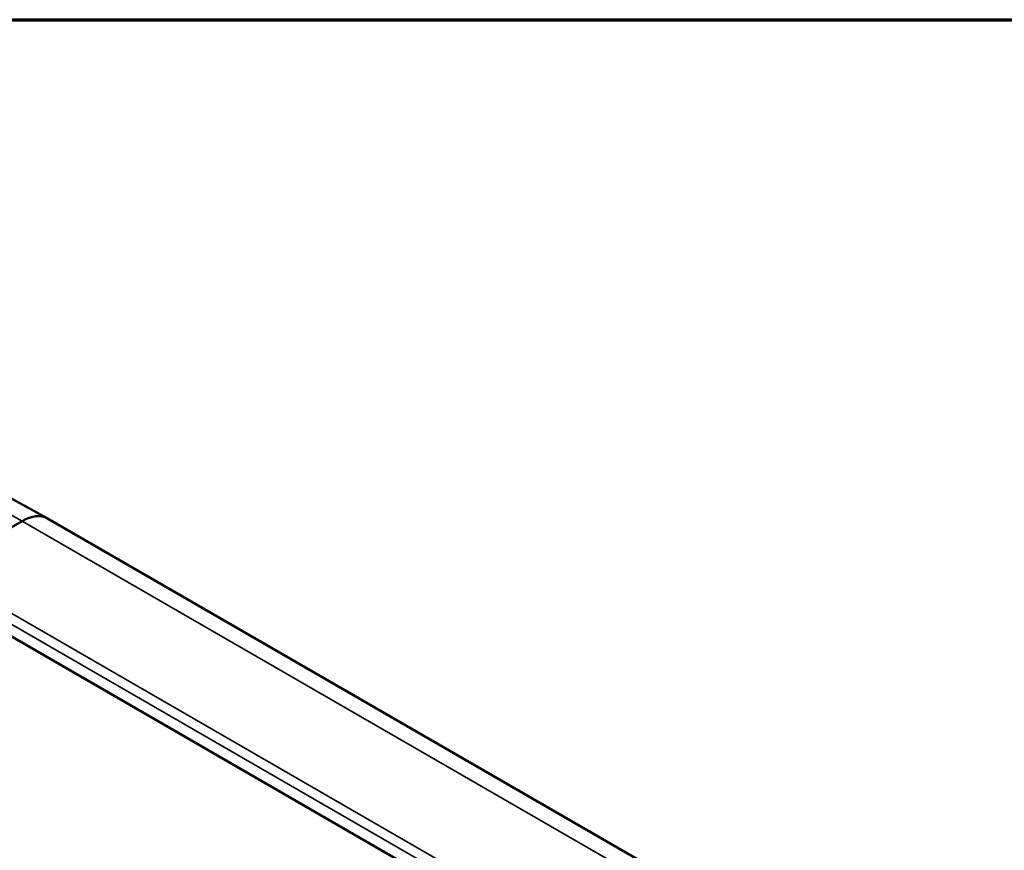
# Model space of a CAD drawing. Header units: millimetres. Extents: x 10 to 634, y 10 to 422.
# Tile 26 of 97: x 80 to 109, y 397 to 422. Entities that reach past the tile are written whole.
import ezdxf

# ---------------------------------------------------------------- set-up
doc = ezdxf.new("R2010")
doc.units = ezdxf.units.MM
doc.header["$LTSCALE"] = 2
for name, color, linetype, lineweight in [('Border (ANSI)', 7, 'Continuous', 70), ('Visible (ANSI)', 7, 'Continuous', 50), ('Visible Narrow (ANSI)', 7, 'Continuous', 35)]:
    doc.layers.add(name, color=color, linetype=linetype, lineweight=lineweight)

# ---------------------------------------------------------------- blocks, each defined once
blk = doc.blocks.new('Borders Chauvet_A')
at = {"layer": 'Border (ANSI)'}
blk.add_line((5, 210.9), (274.4, 210.9), dxfattribs=at)

msp = doc.modelspace()

# ---------------------------------------------------------------- linework, layer by layer
at = {"layer": 'Visible (ANSI)'}
for p, q in [((78.027, 408.584), (80.903, 407.005)), ((80.162, 406.925), (77.278, 405.26)), ((80.162, 406.925), (77.631, 405.464)), ((143.138, 371.073), (80.912, 406.999)), ((93.824, 395.421), (78.904, 404.035))]:
    msp.add_line(p, q, dxfattribs=at)
msp.add_ellipse((80.162, 405.7), major_axis=(0.75, 1.299), ratio=0.57735, start_param=0, end_param=0.785398, dxfattribs=at)
msp.add_ellipse((80.162, 405.7), major_axis=(0.75, 1.299), ratio=0.57735, start_param=0, end_param=0.785398, dxfattribs=at)
at = {"layer": 'Visible Narrow (ANSI)'}
for p, q in [((77.321, 408.508), (80.162, 406.925)), ((142.388, 370.999), (80.162, 406.925)), ((94.466, 395.744), (77.631, 405.464)), ((94.15, 395.6), (77.49, 405.219))]:
    msp.add_line(p, q, dxfattribs=at)

# ---------------------------------------------------------------- block references
at = {"xscale": 2, "yscale": 2, "zscale": 2}
msp.add_blockref('Borders Chauvet_A', (0, 0), dxfattribs=at)

doc.saveas('drawing.dxf')
